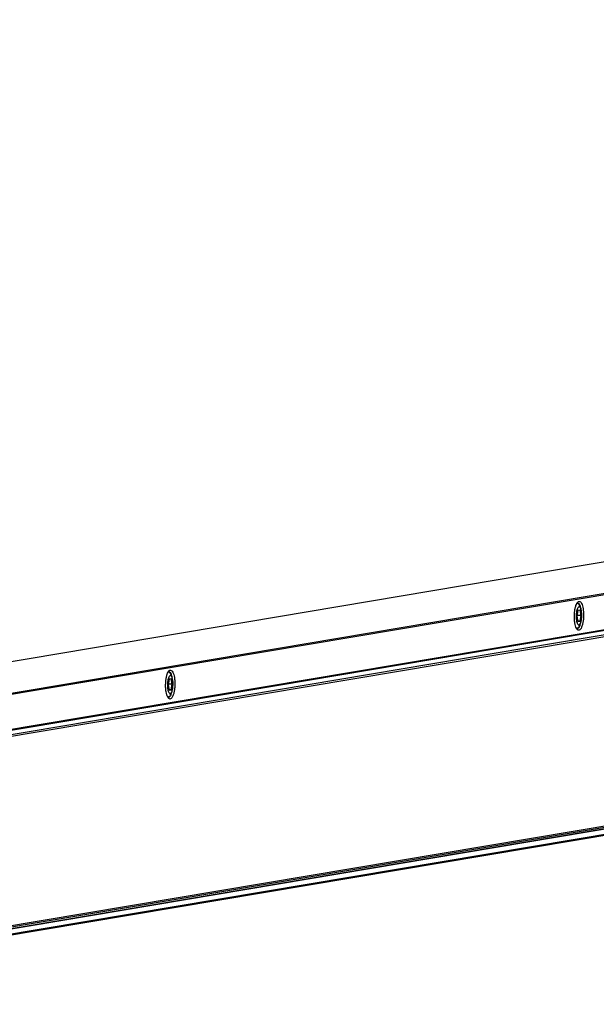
# Model space of a CAD drawing. Header units: inches. Extents: x -381 to 2960, y -418 to 176.
# Tile 11 of 21: x 88 to 133, y -282 to -206. Entities that reach past the tile are written whole.
import ezdxf

# ---------------------------------------------------------------- set-up
doc = ezdxf.new("R2010")
doc.units = ezdxf.units.IN

# ---------------------------------------------------------------- blocks, each defined once
blk = doc.blocks.new('SOPORTE_SV_2040__31', base_point=(86.79, -564.79))
at = {"color": 7, "linetype": 'Continuous'}
for p, q in [((770.25, -411.5), (86.94, -526.46)), ((770.29, -411.5), (86.98, -526.45)), ((113.14, -526.95), (449.86, -470.3)), ((450.04, -470.51), (113.33, -527.15)), ((449.89, -476.09), (113.17, -532.74)), ((113.33, -532.54), (450.04, -475.9)), ((263.61, -502.43), (263.53, -502.49)), ((263.58, -502.45), (263.76, -502.54)), ((263.76, -502.54), (263.92, -502.8)), ((263.92, -502.8), (264.13, -503.3)), ((263.69, -503.59), (263.53, -504.48)), ((263.53, -504.48), (263.69, -505.32)), ((264.17, -504.37), (263.55, -504.36)), ((264.01, -503.54), (263.69, -503.59)), ((264.17, -504.37), (264.01, -503.54)), ((264.01, -505.27), (264.17, -504.37)), ((263.47, -506.36), (263.61, -506.42)), ((263.76, -506.22), (263.55, -506.39)), ((264.01, -505.27), (263.68, -505.26)), ((263.69, -505.32), (264.01, -505.27)), ((263.85, -506.06), (264.08, -505.57)), ((264.06, -505.76), (264.12, -505.46)), ((199.9, -513.14), (199.82, -513.2)), ((199.86, -513.17), (200.05, -513.25)), ((200.05, -513.25), (200.2, -513.52)), ((200.2, -513.52), (200.41, -514.02)), ((199.98, -514.31), (199.82, -515.2)), ((199.82, -515.2), (199.98, -516.04)), ((200.45, -515.09), (199.84, -515.08)), ((200.29, -514.25), (199.98, -514.31)), ((200.45, -515.09), (200.29, -514.25)), ((200.29, -515.98), (200.45, -515.09)), ((199.76, -517.08), (199.9, -517.14)), ((200.05, -516.94), (199.84, -517.11)), ((200.29, -515.98), (199.96, -515.98)), ((199.98, -516.04), (200.29, -515.98)), ((200.14, -516.77), (200.37, -516.28)), ((200.35, -516.48), (200.41, -516.18))]:
    blk.add_line(p, q, dxfattribs=at)
for points, knots in [([(263.89, -502.18), (263.82, -502.2), (263.66, -502.24), (263.5, -502.5), (263.35, -502.85), (263.24, -503.31), (263.16, -503.84), (263.12, -504.41), (263.14, -504.98), (263.19, -505.52), (263.29, -505.98), (263.43, -506.34), (263.58, -506.59), (263.8, -506.71), (264.03, -506.6), (264.19, -506.36), (264.34, -506), (264.46, -505.54), (264.54, -505.01), (264.57, -504.44), (264.56, -503.87), (264.5, -503.34), (264.4, -502.87), (264.27, -502.52), (264.11, -502.25), (263.96, -502.2), (263.89, -502.18)], [0, 0, 0, 0, 0.200455, 0.483848, 0.870914, 1.350581, 1.897927, 2.48078, 3.063633, 3.610979, 4.090645, 4.477711, 4.761104, 4.961559, 5.162014, 5.445408, 5.832473, 6.31214, 6.859486, 7.442339, 8.025192, 8.572538, 9.052204, 9.43927, 9.722664, 9.923118, 9.923118, 9.923118, 9.923118]), ([(264.13, -503.3), (264.1, -503.24), (264.05, -503.13), (263.92, -503.02), (263.76, -503.05), (263.65, -503.2), (263.55, -503.42), (263.47, -503.71), (263.42, -504.05), (263.4, -504.42), (263.41, -504.79), (263.45, -505.13), (263.51, -505.42), (263.6, -505.64), (263.71, -505.8), (263.86, -505.84), (264, -505.73), (264.05, -505.63), (264.08, -505.57)], [0, 0, 0, 0, 0.206694, 0.349028, 0.472266, 0.642539, 0.882613, 1.187139, 1.539313, 1.916609, 2.293904, 2.646078, 2.950603, 3.190676, 3.360948, 3.484186, 3.62652, 3.833216, 3.833216, 3.833216, 3.833216]), ([(264.2, -503.56), (264.18, -503.45), (264.15, -503.24), (264.07, -502.95), (263.98, -502.71), (263.87, -502.55), (263.75, -502.43), (263.65, -502.43), (263.61, -502.43)], [0, 0, 0, 0, 0.340446, 0.640361, 0.891728, 1.090944, 1.242705, 1.368221, 1.368221, 1.368221, 1.368221]), ([(264.29, -504.35), (264.29, -504.25), (264.29, -504.05), (264.25, -503.77), (264.21, -503.52), (264.15, -503.37), (264.13, -503.3)], [0, 0, 0, 0, 0.305807, 0.594442, 0.853589, 1.073165, 1.073165, 1.073165, 1.073165]), ([(264.08, -505.57), (264.11, -505.49), (264.18, -505.32), (264.24, -505.02), (264.28, -504.7), (264.29, -504.47), (264.29, -504.35)], [0, 0, 0, 0, 0.252118, 0.553524, 0.888772, 1.239226, 1.239226, 1.239226, 1.239226]), ([(263.61, -506.42), (263.65, -506.4), (263.75, -506.36), (263.87, -506.21), (263.98, -506.01), (264.03, -505.85), (264.06, -505.76)], [0, 0, 0, 0, 0.1377041, 0.317059, 0.5480597, 0.829689, 0.829689, 0.829689, 0.829689]), ([(200.18, -512.9), (200.11, -512.91), (199.95, -512.96), (199.79, -513.22), (199.64, -513.57), (199.52, -514.03), (199.45, -514.56), (199.41, -515.13), (199.42, -515.7), (199.48, -516.24), (199.58, -516.7), (199.71, -517.06), (199.87, -517.31), (200.09, -517.43), (200.32, -517.32), (200.48, -517.07), (200.63, -516.72), (200.75, -516.26), (200.82, -515.73), (200.86, -515.16), (200.85, -514.59), (200.79, -514.05), (200.69, -513.59), (200.56, -513.24), (200.4, -512.97), (200.24, -512.92), (200.18, -512.9)], [0, 0, 0, 0, 0.200455, 0.483848, 0.870914, 1.350581, 1.897927, 2.48078, 3.063633, 3.610979, 4.090645, 4.477711, 4.761104, 4.961559, 5.162014, 5.445408, 5.832473, 6.31214, 6.859486, 7.442339, 8.025192, 8.572538, 9.052204, 9.43927, 9.722664, 9.923118, 9.923118, 9.923118, 9.923118]), ([(200.41, -514.02), (200.39, -513.95), (200.34, -513.85), (200.21, -513.74), (200.05, -513.77), (199.94, -513.92), (199.84, -514.14), (199.76, -514.43), (199.71, -514.77), (199.69, -515.14), (199.7, -515.51), (199.73, -515.85), (199.8, -516.14), (199.89, -516.36), (200, -516.51), (200.15, -516.56), (200.29, -516.45), (200.34, -516.35), (200.37, -516.28)], [0, 0, 0, 0, 0.206695, 0.349029, 0.472268, 0.64254, 0.882614, 1.18714, 1.539315, 1.916611, 2.293907, 2.646081, 2.950606, 3.19068, 3.360951, 3.484189, 3.626524, 3.83322, 3.83322, 3.83322, 3.83322]), ([(200.49, -514.28), (200.47, -514.17), (200.44, -513.95), (200.36, -513.67), (200.27, -513.43), (200.16, -513.26), (200.04, -513.15), (199.94, -513.15), (199.9, -513.14)], [0, 0, 0, 0, 0.340442, 0.640353, 0.891717, 1.090931, 1.24269, 1.368205, 1.368205, 1.368205, 1.368205]), ([(200.58, -515.07), (200.58, -514.97), (200.57, -514.77), (200.54, -514.49), (200.49, -514.24), (200.44, -514.09), (200.41, -514.02)], [0, 0, 0, 0, 0.305806, 0.59444, 0.853586, 1.073162, 1.073162, 1.073162, 1.073162]), ([(200.37, -516.28), (200.4, -516.21), (200.47, -516.03), (200.53, -515.74), (200.57, -515.42), (200.58, -515.19), (200.58, -515.07)], [0, 0, 0, 0, 0.252118, 0.553523, 0.888771, 1.239224, 1.239224, 1.239224, 1.239224]), ([(199.9, -517.14), (199.94, -517.12), (200.04, -517.08), (200.16, -516.93), (200.27, -516.73), (200.32, -516.57), (200.35, -516.48)], [0, 0, 0, 0, 0.137706, 0.3170641, 0.548069, 0.8297035, 0.8297035, 0.8297035, 0.8297035])]:
    blk.add_open_spline(points, degree=3, knots=knots, dxfattribs=at)
blk = doc.blocks.new('PERFIL_SV_2040__32', base_point=(96.25, -565.12))
at = {"color": 7, "linetype": 'Continuous'}
for p, q in [((796.1, -418.54), (113.42, -533.38)), ((113.65, -533.58), (796.32, -418.74)), ((112.81, -563.74), (795.48, -448.89)), ((795.54, -448.87), (112.87, -563.72)), ((113.55, -563.31), (796.22, -448.47)), ((796.32, -448.3), (113.65, -563.14)), ((111.08, -564.99), (793.75, -450.14)), ((111.24, -564.79), (793.91, -449.95))]:
    blk.add_line(p, q, dxfattribs=at)
blk = doc.blocks.new('REGLA_SV_2040__34', base_point=(86.79, -587.12))
for name, p in [('SOPORTE_SV_2040__31', (86.79, -564.79)), ('PERFIL_SV_2040__32', (96.25, -565.12))]:
    blk.add_blockref(name, p)
blk = doc.blocks.new('Alzado4', base_point=(378, -510))
blk.add_blockref('REGLA_SV_2040__34', (86.79, -587.12))

msp = doc.modelspace()

# ---------------------------------------------------------------- block references
at = {"xscale": 0.5, "yscale": 0.5, "zscale": 0.5}
msp.add_blockref('Alzado4', (189, -255), dxfattribs=at)

doc.saveas('drawing.dxf')
